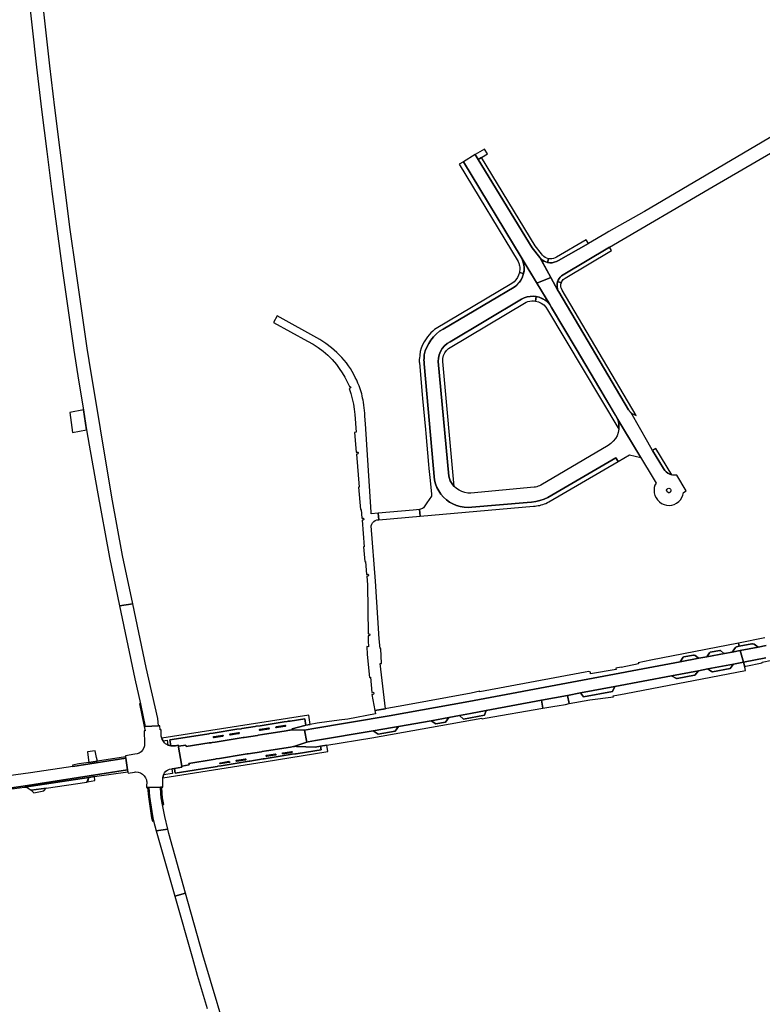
# Model space of a CAD drawing. Header units: metres. Extents: x 127325 to 135234, y 401140 to 409815.
# Tile 13 of 125: x 132468 to 132806, y 404017 to 404465. Entities that reach past the tile are written whole.
import ezdxf

# ---------------------------------------------------------------- set-up
doc = ezdxf.new("R2010")
doc.units = ezdxf.units.M
doc.layers.add('wegvakonderdelen', color=7, linetype='Continuous')

msp = doc.modelspace()

# ---------------------------------------------------------------- linework, layer by layer
at = {"layer": 'wegvakonderdelen'}
for points in [[(132471.79, 404482.1), (132473.84, 404462.85), (132476, 404443.61), (132478.29, 404424.39), (132480.69, 404405.18), (132483, 404387.09), (132485.39, 404369.02), (132487.86, 404350.95), (132490.4, 404332.9), (132493.01, 404314.85), (132495.13, 404301.22), (132497.33, 404287.6), (132498.83, 404278.5), (132500, 404271.58), (132503.56, 404251.11), (132509.2, 404220.43), (132513.82, 404198.47), (132519.8, 404199.41), (132515.18, 404221.41), (132510.35, 404247.97), (132500, 404310.05), (132499.12, 404315.75), (132496.44, 404333.75), (132493.86, 404351.77), (132491.38, 404369.8), (132489, 404387.84), (132486.73, 404405.9), (132484.34, 404425.04), (132482.07, 404444.19), (132479.9, 404463.35), (132477.85, 404482.53)], [(132834.18, 404425.97), (132752.57, 404377.87), (132752.3, 404377.73), (132736.39, 404368.87), (132735.24, 404368.01), (132727.12, 404363.43), (132713.44, 404355.65), (132712.54, 404355.14), (132711.56, 404354.79), (132710.54, 404354.61), (132709.51, 404354.59), (132708.49, 404354.75), (132707.67, 404355.01), (132706.9, 404355.37), (132706.18, 404355.84), (132705.53, 404356.4), (132704.97, 404357.05), (132705.08, 404356.85), (132710.07, 404347.81), (132713.26, 404342.02), (132713, 404342.78), (132712.86, 404343.56), (132712.82, 404344.36), (132712.89, 404345.15), (132713.08, 404345.93), (132713.39, 404346.7), (132713.8, 404347.42), (132714.32, 404348.08), (132714.93, 404348.65), (132715.61, 404349.12), (132736.75, 404361.62), (132783.89, 404389.33), (132783.89, 404389.33), (132829.49, 404415.77)], [(132807.38, 404183.94), (132795.42, 404181.55), (132795.71, 404180.06), (132801.52, 404181.2), (132801.8, 404181.22), (132802.51, 404181.05), (132804.35, 404179.69), (132807.89, 404180.39)], [(132807.89, 404180.39), (132804.35, 404179.69), (132796.17, 404178.14), (132797.63, 404172.78), (132797.65, 404172.78), (132807.88, 404174.75)], [(132807.88, 404174.75), (132797.65, 404172.78), (132797.63, 404172.78), (132798.26, 404170.51), (132798.72, 404171.01), (132806.22, 404172.48), (132806.13, 404172.84), (132819.34, 404175.63)], [(132565.25, 403994.48), (132551.68, 404039.58), (132543.82, 404067.71), (132543.82, 404067.71), (132538.9, 404066.34), (132546.92, 404038.1), (132549.15, 404030.46), (132551.42, 404022.83), (132553.72, 404015.21)]]:
    msp.add_lwpolyline(points, dxfattribs=at)
for points in [[(132670.2, 404400.58), (132696.5, 404357.17), (132703.63, 404345.33), (132710.07, 404347.81), (132704.97, 404357.05), (132701.48, 404361.42), (132676.98, 404401.54), (132675.61, 404403.79), (132670.2, 404400.58)], [(132675.61, 404403.79), (132676.98, 404401.54), (132678.42, 404402.42), (132681.21, 404404.16), (132679.9, 404406.33), (132675.61, 404403.79)], [(132697.61, 404349.68), (132697.85, 404351.21), (132697.86, 404352.76), (132697.63, 404354.29), (132697.17, 404355.77), (132696.5, 404357.17), (132670.2, 404400.58), (132668.23, 404399.41), (132695.16, 404355.13), (132695.31, 404354.76), (132695.44, 404354.38), (132695.55, 404354), (132695.65, 404353.61), (132695.73, 404353.22), (132695.84, 404352.61), (132695.89, 404352.01), (132695.88, 404351.39), (132695.81, 404350.79), (132695.68, 404350.19), (132697.61, 404349.68)], [(132678.42, 404402.42), (132676.98, 404401.54), (132701.48, 404361.42), (132704.97, 404357.05), (132705.53, 404356.4), (132706.18, 404355.84), (132706.9, 404355.37), (132707.67, 404355.01), (132708.49, 404354.75), (132708.87, 404356.43), (132708.12, 404356.66), (132707.42, 404357), (132706.79, 404357.46), (132706.24, 404358.01), (132705.78, 404358.64), (132702.95, 404362.37), (132678.42, 404402.42)], [(132727.12, 404363.43), (132726.13, 404365.09), (132712.59, 404357.17), (132711.91, 404356.78), (132711.18, 404356.51), (132710.42, 404356.36), (132709.64, 404356.33), (132708.87, 404356.43), (132708.49, 404354.75), (132709.51, 404354.59), (132710.54, 404354.61), (132711.56, 404354.79), (132712.54, 404355.14), (132713.44, 404355.65), (132727.12, 404363.43)], [(132736.75, 404361.62), (132715.61, 404349.12), (132714.93, 404348.65), (132714.32, 404348.08), (132713.8, 404347.42), (132713.39, 404346.7), (132713.08, 404345.93), (132714.79, 404345.56), (132715.02, 404346.06), (132715.3, 404346.52), (132715.65, 404346.93), (132716.05, 404347.3), (132716.49, 404347.6), (132737.62, 404360.11), (132736.75, 404361.62)], [(132693.26, 404343.5), (132660.98, 404324.41), (132659.41, 404323.39), (132657.95, 404322.21), (132656.63, 404320.89), (132655.45, 404319.44), (132654.43, 404317.87), (132653.57, 404316.21), (132652.9, 404314.46), (132652.41, 404312.66), (132652.35, 404311.86), (132652.31, 404311.05), (132652.3, 404310.25), (132652.32, 404309.45), (132652.38, 404308.65), (132657.12, 404255.7), (132657.56, 404253.98), (132658.2, 404252.32), (132659.02, 404250.75), (132660.02, 404249.28), (132661.18, 404247.94), (132662.48, 404246.74), (132663.92, 404245.69), (132665.46, 404244.81), (132667.09, 404244.12), (132668.8, 404243.62), (132670.54, 404243.31), (132672.32, 404243.21), (132674.09, 404243.31), (132699.3, 404245.54), (132701.24, 404245.65), (132703.17, 404245.92), (132705.06, 404246.37), (132706.91, 404246.98), (132708.69, 404247.76), (132739.53, 404265.88), (132740.6, 404264.16), (132745.72, 404267.23), (132750.92, 404265.9), (132740.52, 404283.24), (132740.7, 404282.38), (132740.84, 404281.5), (132740.92, 404280.62), (132740.95, 404279.74), (132740.93, 404278.85), (132740.64, 404277.34), (132740.11, 404275.89), (132739.37, 404274.54), (132738.42, 404273.33), (132737.3, 404272.27), (132736.03, 404271.4), (132705.42, 404253.42), (132704.87, 404253.11), (132704.29, 404252.86), (132703.69, 404252.65), (132703.07, 404252.5), (132702.45, 404252.4), (132673.55, 404249.79), (132672.17, 404249.81), (132670.81, 404250.03), (132669.49, 404250.44), (132668.25, 404251.03), (132667.1, 404251.79), (132666.07, 404252.71), (132665.36, 404253.52), (132664.74, 404254.41), (132664.23, 404255.36), (132663.83, 404256.36), (132663.54, 404257.4), (132658.74, 404309.65), (132658.86, 404311.22), (132659.22, 404312.76), (132659.81, 404314.23), (132660.62, 404315.58), (132661.64, 404316.79), (132662.83, 404317.83), (132664.16, 404318.68), (132696.7, 404337.98), (132697.93, 404338.59), (132699.23, 404339.02), (132700.58, 404339.27), (132701.95, 404339.33), (132703.31, 404339.21), (132703.99, 404339.07), (132704.66, 404338.89), (132705.32, 404338.66), (132705.96, 404338.39), (132706.57, 404338.07), (132707.23, 404337.67), (132707.85, 404337.22), (132708.44, 404336.72), (132708.98, 404336.18), (132709.49, 404335.6), (132696.5, 404357.17), (132696.84, 404356.53), (132697.13, 404355.87), (132697.38, 404355.2), (132697.58, 404354.5), (132697.73, 404353.8), (132697.88, 404352.26), (132697.8, 404350.72), (132697.48, 404349.21), (132696.94, 404347.76), (132696.19, 404346.41), (132695.7, 404345.74), (132695.16, 404345.11), (132694.57, 404344.52), (132693.94, 404343.98), (132693.26, 404343.5)], [(132695.68, 404350.19), (132695.31, 404349), (132694.78, 404347.88), (132694.09, 404346.84), (132693.27, 404345.91), (132692.33, 404345.1), (132657.14, 404324.27), (132656.25, 404323.5), (132655.42, 404322.68), (132654.63, 404321.8), (132653.91, 404320.87), (132653.25, 404319.9), (132652.34, 404318.59), (132651.58, 404317.18), (132651, 404315.69), (132650.59, 404314.14), (132650.36, 404312.56), (132650.21, 404311.09), (132650.17, 404310.68), (132650.16, 404310.28), (132650.15, 404309.88), (132650.17, 404309.48), (132650.2, 404309.07), (132651.47, 404294.6), (132651.64, 404292.79), (132652.92, 404278.72), (132653.07, 404276.88), (132654.34, 404262.72), (132654.54, 404260.89), (132655.04, 404255.54), (132655.69, 404249.3), (132655.77, 404248.39), (132653.66, 404245.37), (132652.32, 404243.45), (132652.02, 404243.09), (132651.65, 404242.79), (132651.23, 404242.56), (132650.78, 404242.4), (132650.31, 404242.33), (132650.6, 404239.28), (132702.13, 404243.81), (132702.84, 404243.86), (132703.55, 404243.94), (132704.26, 404244.06), (132704.96, 404244.2), (132705.66, 404244.37), (132706.38, 404244.59), (132707.09, 404244.83), (132707.79, 404245.11), (132708.48, 404245.42), (132709.15, 404245.76), (132740.6, 404264.16), (132739.53, 404265.88), (132708.69, 404247.76), (132706.91, 404246.98), (132705.06, 404246.37), (132703.17, 404245.92), (132701.24, 404245.65), (132699.3, 404245.54), (132674.09, 404243.31), (132672.32, 404243.21), (132670.54, 404243.31), (132668.8, 404243.62), (132667.09, 404244.12), (132665.46, 404244.81), (132663.92, 404245.69), (132662.48, 404246.74), (132661.18, 404247.94), (132660.02, 404249.28), (132659.02, 404250.75), (132658.2, 404252.32), (132657.56, 404253.98), (132657.12, 404255.7), (132652.38, 404308.65), (132652.32, 404309.45), (132652.3, 404310.25), (132652.31, 404311.05), (132652.35, 404311.86), (132652.41, 404312.66), (132652.9, 404314.46), (132653.57, 404316.21), (132654.43, 404317.87), (132655.45, 404319.44), (132656.63, 404320.89), (132657.95, 404322.21), (132659.41, 404323.39), (132660.98, 404324.41), (132693.26, 404343.5), (132694.49, 404344.44), (132695.56, 404345.56), (132696.45, 404346.82), (132697.14, 404348.21), (132697.61, 404349.68), (132695.68, 404350.19)], [(132713.26, 404342.02), (132710.07, 404347.81), (132703.63, 404345.33), (132709.49, 404335.6), (132710.35, 404334.17), (132721.51, 404315.41), (132732.36, 404297.18), (132740.52, 404283.24), (132757.87, 404254.31), (132757.38, 404253.44), (132757.06, 404252.27), (132756.96, 404251.07), (132757.06, 404249.87), (132757.37, 404248.71), (132757.87, 404247.61), (132758.56, 404246.63), (132759.41, 404245.77), (132760.4, 404245.08), (132761.49, 404244.57), (132762.64, 404244.27), (132763.82, 404244.18), (132765.01, 404244.3), (132766.14, 404244.63), (132767.21, 404245.16), (132768.16, 404245.87), (132768.97, 404246.74), (132769.61, 404247.74), (132770.06, 404248.84), (132770.31, 404250), (132771.61, 404250.73), (132767.35, 404257.95), (132766.88, 404257.91), (132766.4, 404257.9), (132765.93, 404257.94), (132765.46, 404258), (132765, 404258.11), (132764.11, 404258.42), (132763.27, 404258.87), (132762.52, 404259.44), (132761.86, 404260.12), (132761.31, 404260.89), (132756.33, 404269.22), (132754.07, 404272.92), (132754.18, 404272.99), (132746.6, 404286.24), (132746.32, 404286.49), (132746.05, 404286.76), (132745.8, 404287.04), (132745.58, 404287.35), (132745.37, 404287.67), (132713.61, 404341.32), (132713.26, 404342.02)], [(132714.79, 404345.56), (132713.08, 404345.93), (132712.89, 404345.15), (132712.82, 404344.36), (132712.86, 404343.56), (132713, 404342.78), (132713.26, 404342.02), (132713.61, 404341.32), (132745.37, 404287.67), (132745.58, 404287.35), (132745.8, 404287.04), (132746.05, 404286.76), (132746.32, 404286.49), (132746.6, 404286.24), (132746.91, 404286.02), (132747.22, 404285.81), (132747.56, 404285.63), (132747.9, 404285.47), (132748.26, 404285.34), (132748.87, 404285.14), (132715.1, 404342.18), (132714.8, 404342.81), (132714.62, 404343.49), (132714.55, 404344.19), (132714.61, 404344.89), (132714.79, 404345.56)], [(132703.31, 404339.21), (132701.95, 404339.33), (132700.58, 404339.27), (132699.23, 404339.02), (132697.93, 404338.59), (132696.7, 404337.98), (132664.16, 404318.68), (132662.83, 404317.83), (132661.64, 404316.79), (132660.62, 404315.58), (132659.81, 404314.23), (132659.22, 404312.76), (132658.86, 404311.22), (132658.74, 404309.65), (132663.54, 404257.4), (132663.83, 404256.36), (132664.23, 404255.36), (132664.74, 404254.41), (132665.36, 404253.52), (132666.07, 404252.71), (132660.89, 404309.67), (132660.91, 404311.01), (132661.19, 404312.32), (132661.74, 404313.55), (132662.51, 404314.65), (132663.49, 404315.56), (132698.77, 404336.67), (132699.59, 404336.94), (132700.43, 404337.13), (132701.29, 404337.23), (132702.15, 404337.23), (132703.01, 404337.15), (132703.31, 404339.21)], [(132703.31, 404339.21), (132703.01, 404337.15), (132704.37, 404336.79), (132705.64, 404336.2), (132706.79, 404335.38), (132707.76, 404334.38), (132708.55, 404333.21), (132740.93, 404278.85), (132740.99, 404280.18), (132740.87, 404281.5), (132740.57, 404282.8), (132740.1, 404284.04), (132739.47, 404285.21), (132732.36, 404297.18), (132721.51, 404315.41), (132710.35, 404334.17), (132709.49, 404335.6), (132708.49, 404336.67), (132707.35, 404337.59), (132706.09, 404338.32), (132704.73, 404338.87), (132703.31, 404339.21)], [(132585.44, 404330.46), (132583.79, 404327.48), (132599.32, 404318.87), (132601.81, 404317.54), (132604.2, 404316.03), (132606.46, 404314.35), (132608.6, 404312.5), (132610.59, 404310.5), (132612.43, 404308.35), (132613.77, 404306.44), (132615.04, 404304.47), (132616.23, 404302.46), (132617.35, 404300.41), (132618.39, 404298.31), (132618.66, 404298.31), (132618.89, 404298.15), (132618.98, 404297.88), (132618.9, 404297.62), (132618.68, 404297.45), (132618.3, 404297.35), (132619.04, 404295.03), (132619.68, 404292.68), (132620.19, 404290.31), (132620.6, 404287.91), (132620.89, 404285.49), (132621.48, 404277.5), (132620.7, 404277.39), (132621.47, 404268.42), (132621.86, 404268.46), (132622.13, 404268.39), (132622.32, 404268.18), (132622.34, 404267.9), (132622.19, 404267.65), (132621.93, 404267.54), (132621.55, 404267.53), (132622.82, 404252.51), (132622.47, 404252.51), (132623.4, 404242.3), (132623.66, 404242.35), (132624.01, 404238.34), (132624.41, 404238.38), (132624.69, 404238.31), (132624.87, 404238.08), (132624.88, 404237.8), (132624.73, 404237.56), (132624.46, 404237.46), (132624.11, 404237.45), (132625.14, 404225.39), (132624.84, 404225.37), (132625.38, 404218.71), (132625.7, 404218.7), (132626.2, 404212.8), (132626.68, 404212.87), (132626.92, 404212.76), (132627.07, 404212.53), (132627.06, 404212.26), (132626.91, 404212.04), (132626.66, 404211.93), (132626.29, 404211.9), (132626.65, 404207.97), (132626.86, 404185.76), (132627.24, 404185.78), (132627.52, 404185.68), (132627.69, 404185.44), (132627.69, 404185.14), (132627.51, 404184.9), (132627.23, 404184.8), (132626.89, 404184.81), (132626.9, 404182.49), (132626.99, 404179.88), (132626.23, 404179.89), (132626.52, 404176.32), (132627.52, 404165.85), (132628.01, 404165.93), (132628.58, 404159.1), (132629.02, 404159.13), (132629.3, 404159.06), (132629.49, 404158.84), (132629.51, 404158.55), (132629.36, 404158.3), (132629.09, 404158.19), (132628.63, 404158.16), (132629.91, 404150.77), (132634.74, 404151.6), (132632.4, 404172.19), (132633.01, 404172.24), (132632.71, 404179.03), (132632.34, 404179), (132631.96, 404183.43), (132630.18, 404209.69), (132628.34, 404234.8), (132628.52, 404235.59), (132628.9, 404236.3), (132629.45, 404236.89), (132630.12, 404237.33), (132630.89, 404237.57), (132631.7, 404237.61), (132631.42, 404240.61), (132628.34, 404240.35), (132628.29, 404241.14), (132625.69, 404281.29), (132625.41, 404284.83), (132625.33, 404286.09), (132625.22, 404287.35), (132625.09, 404288.6), (132624.93, 404289.85), (132624.73, 404291.1), (132624.57, 404292.06), (132624.39, 404293.02), (132624.2, 404293.97), (132623.99, 404294.92), (132623.76, 404295.86), (132623.3, 404297.21), (132622.8, 404298.54), (132622.26, 404299.85), (132621.68, 404301.15), (132621.06, 404302.43), (132620.37, 404303.81), (132619.62, 404305.16), (132618.82, 404306.48), (132617.96, 404307.76), (132617.04, 404309), (132614.9, 404311.43), (132612.61, 404313.71), (132610.18, 404315.85), (132607.62, 404317.83), (132604.95, 404319.65), (132585.44, 404330.46)], [(132497.33, 404287.6), (132491.25, 404286.48), (132492.36, 404277.31), (132498.83, 404278.5), (132497.33, 404287.6)], [(132757.82, 404270.11), (132756.33, 404269.22), (132761.31, 404260.89), (132761.86, 404260.12), (132762.52, 404259.44), (132763.27, 404258.87), (132764.11, 404258.42), (132765, 404258.11), (132757.82, 404270.11)], [(132763.32, 404250), (132762.93, 404250.27), (132762.71, 404250.68), (132762.69, 404251.15), (132762.89, 404251.58), (132763.26, 404251.87), (132763.68, 404251.94), (132764.09, 404251.84), (132764.42, 404251.58), (132764.62, 404251.21), (132764.65, 404250.79), (132764.51, 404250.39), (132764.22, 404250.08), (132764.05, 404250), (132763.87, 404249.95), (132763.69, 404249.93), (132763.5, 404249.95), (132763.32, 404250)], [(132631.42, 404240.61), (132631.7, 404237.61), (132650.6, 404239.28), (132650.31, 404242.33), (132648.86, 404242.19), (132647.32, 404242.04), (132631.42, 404240.61)], [(132519.8, 404199.41), (132513.82, 404198.47), (132520.79, 404165.29), (132523.37, 404153.89), (132525.48, 404143.58), (132531.47, 404143.91), (132531.17, 404147.17), (132525.88, 404170.42), (132519.8, 404199.41)], [(132782.5, 404177.34), (132786.93, 404178.16), (132787.14, 404178.13), (132788.62, 404176.99), (132789.01, 404176.78), (132792.49, 404177.44), (132793.98, 404179.47), (132794.12, 404179.63), (132794.4, 404179.8), (132795.71, 404180.06), (132795.42, 404181.55), (132755.45, 404173.75), (132749.79, 404172.52), (132749.9, 404172.02), (132742.02, 404170.37), (132741.98, 404170.57), (132739.64, 404170.09), (132739.72, 404169.55), (132728.11, 404167.56), (132727.99, 404168.21), (132727.36, 404168.54), (132725.59, 404168.28), (132677.68, 404159.38), (132677.64, 404159.61), (132673.78, 404158.67), (132643.14, 404153.05), (132635.36, 404151.71), (132629.91, 404150.77), (132630.19, 404149.25), (132617.6, 404146.96), (132614.96, 404146.58), (132609.09, 404145.88), (132603.64, 404145.03), (132600.54, 404144.46), (132598.57, 404144.09), (132598.13, 404144.01), (132592.33, 404142.43), (132592.43, 404142.06), (132597.89, 404141.94), (132601.33, 404142.51), (132636.51, 404148.36), (132672.65, 404154.88), (132768.84, 404172.98), (132770.27, 404175.03), (132770.48, 404175.19), (132774.89, 404176.05), (132775.25, 404176.05), (132775.65, 404175.84), (132777.03, 404174.75), (132777.39, 404174.59), (132780.95, 404175.27), (132782.15, 404177.07), (132782.5, 404177.34)], [(132802.51, 404181.05), (132801.8, 404181.22), (132801.52, 404181.2), (132795.71, 404180.06), (132794.4, 404179.8), (132794.12, 404179.63), (132793.98, 404179.47), (132792.49, 404177.44), (132796.17, 404178.14), (132804.35, 404179.69), (132802.51, 404181.05)], [(132739.12, 404161.78), (132764.95, 404166.63), (132777.17, 404168.93), (132781.42, 404169.73), (132793.11, 404171.93), (132797.63, 404172.78), (132796.17, 404178.14), (132792.49, 404177.44), (132789.01, 404176.78), (132780.95, 404175.27), (132777.39, 404174.59), (132768.84, 404172.98), (132672.65, 404154.88), (132636.51, 404148.36), (132601.33, 404142.51), (132597.89, 404141.94), (132598.96, 404136.39), (132599.68, 404136.63), (132602.95, 404137.18), (132629.24, 404141.58), (132638.02, 404143.05), (132640.69, 404143.53), (132655.49, 404146.2), (132663.61, 404147.66), (132668.52, 404148.55), (132673.47, 404149.44), (132680.65, 404150.79), (132705.7, 404155.5), (132717.57, 404157.73), (132723.51, 404158.84), (132739.12, 404161.78)], [(132777.39, 404174.59), (132777.03, 404174.75), (132775.65, 404175.84), (132775.25, 404176.05), (132774.89, 404176.05), (132770.48, 404175.19), (132770.27, 404175.03), (132768.84, 404172.98), (132777.39, 404174.59)], [(132789.01, 404176.78), (132788.62, 404176.99), (132787.14, 404178.13), (132786.93, 404178.16), (132782.5, 404177.34), (132782.15, 404177.07), (132780.95, 404175.27), (132789.01, 404176.78)], [(132744.14, 404158.57), (132798.57, 404169.11), (132798.26, 404170.51), (132797.63, 404172.78), (132793.11, 404171.93), (132792.93, 404171.74), (132791.66, 404169.93), (132783.59, 404168.45), (132783.33, 404168.44), (132783.1, 404168.53), (132782.02, 404169.34), (132781.42, 404169.73), (132777.17, 404168.93), (132775.46, 404166.96), (132775.29, 404166.85), (132767.48, 404165.33), (132767.22, 404165.4), (132764.95, 404166.63), (132739.12, 404161.78), (132738.05, 404159.53), (132724.89, 404157.07), (132723.51, 404158.84), (132717.57, 404157.73), (132718.28, 404153.95), (132727.69, 404155.75), (132738.48, 404157.08), (132738.39, 404157.57), (132744.14, 404158.57)], [(132793.11, 404171.93), (132781.42, 404169.73), (132782.02, 404169.34), (132783.1, 404168.53), (132783.33, 404168.44), (132783.59, 404168.45), (132791.66, 404169.93), (132792.93, 404171.74), (132793.11, 404171.93)], [(132777.17, 404168.93), (132764.95, 404166.63), (132767.22, 404165.4), (132767.48, 404165.33), (132775.29, 404166.85), (132775.46, 404166.96), (132777.17, 404168.93)], [(132739.12, 404161.78), (132723.51, 404158.84), (132724.89, 404157.07), (132738.05, 404159.53), (132739.12, 404161.78)], [(132717.57, 404157.73), (132705.7, 404155.5), (132706.38, 404151.89), (132711.86, 404152.85), (132712.85, 404152.9), (132716.68, 404153.56), (132718.28, 404153.95), (132717.57, 404157.73)], [(132523.37, 404153.89), (132522.92, 404153.81), (132525.01, 404143.55), (132525.48, 404143.58), (132523.37, 404153.89)], [(132705.7, 404155.5), (132680.65, 404150.79), (132679.82, 404148.77), (132670.33, 404146.91), (132668.52, 404148.55), (132663.61, 404147.66), (132662.14, 404145.53), (132657.62, 404144.72), (132655.49, 404146.2), (132640.69, 404143.53), (132639.21, 404141.42), (132631.51, 404140.05), (132629.24, 404141.58), (132602.95, 404137.18), (132599.68, 404136.63), (132598.96, 404136.39), (132593.53, 404134.53), (132594.36, 404134.5), (132602.73, 404134.19), (132605.26, 404134.6), (132608.12, 404135.08), (132628.5, 404138.41), (132678.68, 404147.36), (132678.76, 404147.07), (132680.12, 404147.36), (132706.38, 404151.89), (132705.7, 404155.5)], [(132588.68, 404145.63), (132590.11, 404145.85), (132590.5, 404145.91), (132591.38, 404146.05), (132598.1, 404147.1), (132598.27, 404146.03), (132598.57, 404144.09), (132600.54, 404144.46), (132599.87, 404148.74), (132532.99, 404138.24), (132533.57, 404136.98), (132535.43, 404137.3), (132535.76, 404135.02), (132537.16, 404134.74), (132536.73, 404137.51), (132553.53, 404140.13), (132554.45, 404140.28), (132554.84, 404140.34), (132556.37, 404140.58), (132567.23, 404142.28), (132569.07, 404142.56), (132569.42, 404142.62), (132575.52, 404143.57), (132575.9, 404143.63), (132577.78, 404143.92), (132588.68, 404145.63)], [(132680.65, 404150.79), (132673.47, 404149.44), (132668.52, 404148.55), (132670.33, 404146.91), (132679.82, 404148.77), (132680.65, 404150.79)], [(132540.52, 404135.06), (132539.86, 404134.89), (132539.19, 404134.76), (132538.52, 404134.7), (132537.84, 404134.69), (132537.16, 404134.74), (132536.45, 404134.85), (132535.76, 404135.02), (132535.24, 404135.31), (132534.75, 404135.65), (132534.31, 404136.05), (132533.91, 404136.5), (132533.57, 404136.98), (132533.24, 404137.59), (132532.99, 404138.24), (132532.87, 404138.7), (132532.79, 404139.17), (132532.75, 404139.64), (132532.76, 404140.12), (132532.8, 404140.59), (132532.79, 404142.01), (132532.21, 404142.03), (132532.09, 404143.92), (132531.47, 404143.91), (132525.48, 404143.58), (132525.01, 404143.55), (132525.4, 404141.64), (132524.96, 404141.57), (132525.2, 404135.86), (132525.13, 404134.8), (132524.83, 404133.78), (132524.31, 404132.85), (132523.6, 404132.06), (132522.72, 404131.46), (132521.74, 404131.06), (132520.68, 404130.9), (132516.48, 404130.25), (132516.57, 404129.73), (132516.66, 404129.12), (132517.45, 404123.78), (132517.57, 404122.97), (132517.68, 404122.38), (132520.54, 404122.8), (132521.13, 404122.86), (132522.22, 404122.77), (132523.26, 404122.44), (132524.2, 404121.89), (132525, 404121.15), (132525.61, 404120.24), (132526.01, 404119.22), (132526.1, 404118.8), (132526.15, 404118.38), (132526.17, 404117.95), (132526.15, 404117.52), (132526.09, 404117.09), (132526.11, 404115.79), (132526.55, 404115.74), (132527.06, 404115.76), (132532.46, 404115.95), (132533.04, 404115.97), (132533.52, 404116.02), (132533.44, 404120.16), (132533.74, 404121.58), (132534.2, 404122.43), (132534.85, 404123.17), (132535.64, 404123.73), (132536.54, 404124.1), (132537.51, 404124.26), (132538.83, 404124.46), (132542.14, 404125), (132542.09, 404125.56), (132540.52, 404135.06)], [(132591.11, 404141.86), (132591.49, 404141.92), (132592.43, 404142.06), (132592.33, 404142.43), (132598.13, 404144.01), (132598.57, 404144.09), (132598.27, 404146.03), (132598.1, 404147.1), (132591.38, 404146.05), (132590.5, 404145.91), (132590.11, 404145.85), (132588.68, 404145.63), (132577.78, 404143.92), (132575.9, 404143.63), (132575.52, 404143.57), (132569.42, 404142.62), (132569.07, 404142.56), (132567.23, 404142.28), (132556.37, 404140.58), (132554.84, 404140.34), (132554.45, 404140.28), (132553.53, 404140.13), (132536.73, 404137.51), (132537.16, 404134.74), (132537.84, 404134.69), (132538.52, 404134.7), (132539.19, 404134.76), (132539.86, 404134.89), (132540.52, 404135.06), (132540.63, 404134.58), (132544.02, 404135.09), (132544.1, 404134.42), (132554.5, 404136.19), (132555.47, 404136.18), (132555.86, 404136.24), (132557.37, 404136.48), (132568.22, 404138.21), (132570.08, 404138.51), (132570.43, 404138.56), (132576.52, 404139.53), (132576.9, 404139.59), (132578.78, 404139.89), (132589.65, 404141.63), (132591.11, 404141.86)], [(132585.16, 404143.55), (132589, 404144.16), (132589.18, 404144.13), (132589.32, 404144), (132589.35, 404143.82), (132589.26, 404143.65), (132589.1, 404143.56), (132585.25, 404142.94), (132585.06, 404142.97), (132584.93, 404143.11), (132584.9, 404143.3), (132584.99, 404143.47), (132585.16, 404143.55)], [(132640.69, 404143.53), (132638.02, 404143.05), (132629.24, 404141.58), (132631.51, 404140.05), (132639.21, 404141.42), (132640.69, 404143.53)], [(132663.61, 404147.66), (132655.49, 404146.2), (132657.62, 404144.72), (132662.14, 404145.53), (132663.61, 404147.66)], [(132598.96, 404136.39), (132597.89, 404141.94), (132592.43, 404142.06), (132591.49, 404141.92), (132591.11, 404141.86), (132589.65, 404141.63), (132578.78, 404139.89), (132576.9, 404139.59), (132576.52, 404139.53), (132570.43, 404138.56), (132570.08, 404138.51), (132568.22, 404138.21), (132557.37, 404136.48), (132555.86, 404136.24), (132555.47, 404136.18), (132554.5, 404136.19), (132544.1, 404134.42), (132544.02, 404135.09), (132540.63, 404134.58), (132540.52, 404135.06), (132542.09, 404125.56), (132545.45, 404126.09), (132545.38, 404126.7), (132556.43, 404128.59), (132557.33, 404128.73), (132557.72, 404128.8), (132559.21, 404129.04), (132570.08, 404130.78), (132571.93, 404131.07), (132572.29, 404131.13), (132578.38, 404132.1), (132578.75, 404132.16), (132580.59, 404132.46), (132591.5, 404134.21), (132592.96, 404134.44), (132593.33, 404134.5), (132593.53, 404134.53), (132598.96, 404136.39)], [(132556.83, 404138.44), (132556.65, 404138.47), (132556.51, 404138.6), (132556.48, 404138.78), (132556.57, 404138.94), (132556.73, 404139.03), (132560.58, 404139.66), (132560.76, 404139.63), (132560.9, 404139.5), (132560.93, 404139.31), (132560.84, 404139.15), (132560.67, 404139.06), (132556.83, 404138.44)], [(132567.74, 404140.18), (132564.24, 404139.6), (132564.05, 404139.63), (132563.91, 404139.77), (132563.88, 404139.96), (132563.97, 404140.13), (132564.14, 404140.22), (132567.98, 404140.83), (132568.16, 404140.8), (132568.29, 404140.67), (132568.32, 404140.48), (132568.24, 404140.32), (132568.07, 404140.23), (132567.74, 404140.18)], [(132577.75, 404142.38), (132581.59, 404143), (132581.78, 404142.97), (132581.91, 404142.84), (132581.94, 404142.65), (132581.85, 404142.49), (132581.69, 404142.4), (132577.85, 404141.77), (132577.66, 404141.79), (132577.52, 404141.93), (132577.49, 404142.12), (132577.58, 404142.29), (132577.75, 404142.38)], [(132579.52, 404127.5), (132608.59, 404132.13), (132608.12, 404135.08), (132605.26, 404134.6), (132605.52, 404133), (132595.12, 404131.34), (132594.16, 404131.18), (132593.78, 404131.12), (132592.34, 404130.89), (132581.38, 404129.14), (132579.58, 404128.84), (132579.2, 404128.78), (132573.12, 404127.81), (132572.76, 404127.75), (132570.95, 404127.46), (132560.03, 404125.71), (132558.55, 404125.48), (132558.16, 404125.41), (132557.27, 404125.27), (132539.15, 404122.37), (132538.83, 404124.46), (132537.51, 404124.26), (132537.85, 404122.18), (132533.74, 404121.58), (132533.44, 404120.16), (132579.52, 404127.5)], [(132592.34, 404130.89), (132593.78, 404131.12), (132594.16, 404131.18), (132595.12, 404131.34), (132605.52, 404133), (132605.26, 404134.6), (132602.73, 404134.19), (132594.36, 404134.5), (132593.53, 404134.53), (132593.33, 404134.5), (132592.96, 404134.44), (132591.5, 404134.21), (132580.59, 404132.46), (132578.75, 404132.16), (132578.38, 404132.1), (132572.29, 404131.13), (132571.93, 404131.07), (132570.08, 404130.78), (132559.21, 404129.04), (132557.72, 404128.8), (132557.33, 404128.73), (132556.43, 404128.59), (132545.38, 404126.7), (132545.45, 404126.09), (132542.09, 404125.56), (132542.14, 404125), (132538.83, 404124.46), (132539.15, 404122.37), (132557.27, 404125.27), (132558.16, 404125.41), (132558.55, 404125.48), (132560.03, 404125.71), (132570.95, 404127.46), (132572.76, 404127.75), (132573.12, 404127.81), (132579.2, 404128.78), (132579.58, 404128.84), (132581.38, 404129.14), (132592.34, 404130.89)], [(132502.66, 404132.54), (132499.15, 404132.02), (132499.32, 404130.66), (132499.76, 404127.16), (132503.72, 404127.77), (132503.35, 404129.43), (132502.66, 404132.54)], [(132580.72, 404130.44), (132584.58, 404131.06), (132584.76, 404131.03), (132584.9, 404130.9), (132584.93, 404130.71), (132584.84, 404130.54), (132584.67, 404130.46), (132580.81, 404129.84), (132580.62, 404129.87), (132580.49, 404130.01), (132580.46, 404130.19), (132580.55, 404130.36), (132580.72, 404130.44)], [(132588.13, 404131.62), (132591.98, 404132.23), (132592.16, 404132.2), (132592.3, 404132.07), (132592.33, 404131.89), (132592.24, 404131.72), (132592.08, 404131.63), (132588.22, 404131.03), (132588.04, 404131.06), (132587.91, 404131.19), (132587.88, 404131.37), (132587.97, 404131.54), (132588.13, 404131.62)], [(132469.94, 404116.4), (132517.45, 404123.78), (132516.66, 404129.12), (132492.5, 404125.41), (132473.24, 404122.49), (132455.44, 404119.98), (132396.76, 404112), (132383.19, 404110.16), (132373.59, 404108.85), (132374.49, 404102.65), (132456.8, 404114.33), (132457.97, 404114.72), (132469.94, 404116.4)], [(132516.66, 404129.12), (132516.57, 404129.73), (132503.72, 404127.77), (132499.76, 404127.16), (132495.32, 404126.49), (132492.41, 404125.93), (132492.5, 404125.41), (132516.66, 404129.12)], [(132559.77, 404126.51), (132559.59, 404126.54), (132559.47, 404126.67), (132559.44, 404126.85), (132559.52, 404127.01), (132559.68, 404127.09), (132563.55, 404127.72), (132563.73, 404127.69), (132563.87, 404127.56), (132563.9, 404127.38), (132563.81, 404127.21), (132563.64, 404127.13), (132559.77, 404126.51)], [(132570.74, 404128.25), (132567.21, 404127.68), (132567.03, 404127.71), (132566.9, 404127.84), (132566.87, 404128.02), (132566.95, 404128.18), (132567.11, 404128.27), (132570.97, 404128.89), (132571.16, 404128.86), (132571.29, 404128.73), (132571.32, 404128.55), (132571.23, 404128.39), (132571.07, 404128.3), (132570.74, 404128.25)], [(132450.29, 404112.9), (132457.48, 404113.92), (132458.65, 404114.31), (132458.97, 404114.36), (132470.61, 404115.99), (132499.76, 404120.34), (132502.46, 404120.74), (132517.57, 404122.97), (132517.45, 404123.78), (132469.94, 404116.4), (132457.97, 404114.72), (132456.8, 404114.33), (132374.49, 404102.65), (132374.56, 404102.15), (132388.61, 404104.15), (132396.86, 404105.32), (132419.13, 404108.48), (132429.86, 404110), (132450.29, 404112.9)], [(132499.76, 404120.34), (132470.61, 404115.99), (132471.32, 404115.99), (132471.73, 404115.73), (132473.54, 404114.54), (132480.46, 404115.56), (132498.86, 404118.26), (132499.76, 404120.34)], [(132502.46, 404120.74), (132499.76, 404120.34), (132499.16, 404118.35), (132502.62, 404118.97), (132502.46, 404120.74)], [(132479.41, 404114.34), (132480.46, 404115.56), (132473.54, 404114.54), (132474.74, 404113.37), (132479.41, 404114.34)], [(132527.06, 404115.76), (132526.55, 404115.74), (132526.95, 404111.59), (132528.39, 404101.92), (132528.77, 404100.51), (132529.27, 404100.6), (132528.89, 404102.02), (132527.45, 404111.69), (132527.06, 404115.76)], [(132533.28, 404107.93), (132532.8, 404111.02), (132532.58, 404113.03), (132532.46, 404115.95), (132527.06, 404115.76), (132527.45, 404111.69), (132528.89, 404102.02), (132529.27, 404100.6), (132530.46, 404096.09), (132535.74, 404096.87), (132534.33, 404102.59), (132533.28, 404107.93)], [(132533.04, 404115.97), (132532.46, 404115.95), (132532.58, 404113.03), (132532.8, 404111.02), (132533.28, 404107.93), (132533.88, 404108.01), (132533.39, 404111.1), (132533.17, 404113.1), (132533.04, 404115.97)], [(132535.74, 404096.87), (132530.46, 404096.09), (132538.9, 404066.34), (132543.82, 404067.71), (132536.23, 404094.91), (132535.74, 404096.87)]]:
    msp.add_lwpolyline(points, close=True, dxfattribs=at)

doc.saveas('drawing.dxf')
